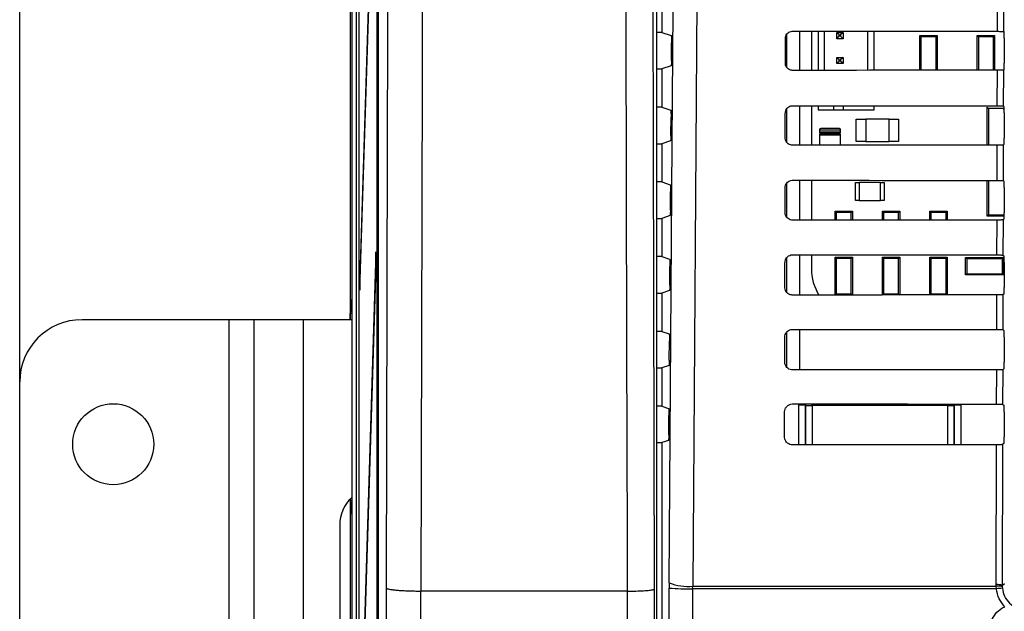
# Paper-space layout 'Blatt3' of a CAD drawing. Header units: millimetres. Extents: x 5 to 418, y 2 to 292.
# Tile 9 of 48: x 58 to 84, y 196 to 212. Entities that reach past the tile are written whole.
import ezdxf

# ---------------------------------------------------------------- set-up
doc = ezdxf.new("R2010")
doc.units = ezdxf.units.MM
doc.layers.add('SLD-0', color=7, linetype='Continuous')
doc.styles.add('SLDTEXTSTYLE0', font='TXT', dxfattribs={"width": 0.605})
doc.dimstyles.new('SLDDIMSTYLE0', dxfattribs={"dimtxt": 3.5, "dimasz": 3.302, "dimexe": 0, "dimexo": 0.0625, "dimgap": 0.875, "dimtad": 1, "dimlfac": 3, "dimrnd": 1e-09, "dimzin": 12, "dimdsep": 46, "dimtxsty": 'SLDTEXTSTYLE0', "dimsah": 1, "dimcen": 0.09, "dimadec": 0, "dimazin": 3, "dimtfac": 1, "dimtofl": 0, "dimtmove": 0, "dimatfit": 3, "dimfxl": 1, "dimfrac": 2, "dimtolj": 1, "dimtzin": 12, "dimarcsym": 0})

# ---------------------------------------------------------------- blocks, each defined once
blk = doc.blocks.new('_D_11')
at = {"layer": 'SLD-0'}
for p, q in [((58.038, 202.488), (58.038, 259.588)), ((132.371, 202.488), (132.371, 259.588)), ((58.038, 258.588), (132.371, 258.588))]:
    blk.add_line(p, q, dxfattribs=at)
for points in [[(58.038, 258.588), (61.34, 258.08), (61.34, 259.096)], [(132.371, 258.588), (129.069, 259.096), (129.069, 258.08)]]:
    blk.add_solid(points, dxfattribs=at)
at = {"layer": 'SLD-0', "insert": (91.194, 263.1), "char_height": 3.5, "attachment_point": 1, "style": 'SLDTEXTSTYLE0'}
blk.add_mtext('223', dxfattribs=at)

psp = doc.layouts.new('Blatt3')

# ---------------------------------------------------------------- linework, layer by layer
at = {"color": 7, "linetype": 'Continuous', "lineweight": 25}
for p, q in [((66.8713, 233.1548), (66.8713, 204.1548)), ((66.9266, 127.5375), (66.9266, 233.1548)), ((67.0439, 127.6605), (67.0439, 232.9825)), ((67.1053, 227.1548), (67.1053, 133.8215)), ((67.1131, 133.8215), (67.1131, 227.1548)), ((67.6281, 140.1634), (67.6281, 227.1522)), ((67.5877, 226.4881), (67.5877, 141.1548)), ((67.5956, 141.1548), (67.5956, 226.4881)), ((75.0638, 224.7321), (75.0638, 155.4503)), ((67.5643, 219.3011), (67.1327, 205.3215)), ((67.1366, 204.9462), (67.5681, 218.9258)), ((75.2046, 216.8665), (75.2046, 211.8432)), ((84.1817, 211.8744), (84.184, 212.8374)), ((84.3452, 212.8403), (84.3429, 211.8716)), ((75.2046, 211.8432), (75.0638, 211.8432)), ((75.2046, 211.8432), (75.459, 211.7585)), ((78.5122, 211.0215), (78.5138, 211.6881)), ((78.538, 211.7797), (78.538, 210.9289)), ((78.5526, 210.9071), (78.5526, 211.7986)), ((78.8859, 211.8782), (78.8859, 210.8289)), ((79.2052, 211.878), (79.2052, 210.8292)), ((79.3857, 211.8778), (79.3857, 210.8294)), ((79.5523, 211.8777), (79.5523, 210.8295)), ((79.8857, 211.8441), (79.9523, 211.7774)), ((79.8857, 211.6774), (79.8857, 211.8441)), ((79.8857, 211.8441), (80.0523, 211.8441)), ((79.8857, 211.6774), (79.9523, 211.7441)), ((80.0523, 211.6774), (79.8857, 211.6774)), ((79.9523, 211.7441), (79.9523, 211.7774)), ((79.9523, 211.7774), (79.9857, 211.7774)), ((79.9857, 211.7441), (79.9523, 211.7441)), ((80.0523, 211.8441), (79.9857, 211.7774)), ((79.9857, 211.7774), (79.9857, 211.7441)), ((80.0523, 211.6774), (79.9857, 211.7441)), ((80.0523, 211.8441), (80.0523, 211.6774)), ((80.719, 210.8304), (80.719, 211.8768)), ((80.8857, 210.8306), (80.8857, 211.8766)), ((82.1046, 210.8314), (82.1046, 211.7615)), ((82.137, 211.7292), (82.1046, 211.7615)), ((82.1046, 211.7615), (82.5713, 211.7615)), ((82.137, 211.7292), (82.137, 210.8315)), ((82.539, 211.7292), (82.137, 211.7292)), ((82.5713, 211.7615), (82.539, 211.7292)), ((82.539, 210.8317), (82.539, 211.7292)), ((82.5713, 211.7615), (82.5713, 210.8317)), ((83.6703, 211.7292), (83.638, 211.7615)), ((83.638, 211.7615), (84.1046, 211.7615)), ((83.638, 210.8324), (83.638, 211.7615)), ((84.0723, 211.7292), (83.6703, 211.7292)), ((83.6703, 211.7292), (83.6703, 210.8324)), ((84.1046, 211.7615), (84.0723, 211.7292)), ((84.0723, 210.8327), (84.0723, 211.7292)), ((84.1046, 211.7615), (84.1046, 210.8327)), ((84.3429, 211.8716), (84.3568, 211.8577)), ((84.3597, 211.691), (84.3597, 211.0186)), ((75.4642, 211.0946), (75.4675, 211.5697)), ((79.8857, 211.1774), (79.9523, 211.1107)), ((79.8857, 211.0107), (79.8857, 211.1774)), ((79.8857, 211.1774), (80.0523, 211.1774)), ((80.0523, 211.1774), (79.9857, 211.1107)), ((80.0523, 211.1774), (80.0523, 211.0107)), ((75.4556, 210.9501), (75.2046, 210.8665)), ((79.8857, 211.0107), (79.9523, 211.0774)), ((80.0523, 211.0107), (79.8857, 211.0107)), ((79.9523, 211.1107), (79.9857, 211.1107)), ((79.9523, 211.0774), (79.9523, 211.1107)), ((79.9857, 211.0774), (79.9523, 211.0774)), ((79.9857, 211.1107), (79.9857, 211.0774)), ((80.0523, 211.0107), (79.9857, 211.0774)), ((75.0638, 210.8665), (75.2046, 210.8665)), ((75.2046, 210.8665), (75.2046, 209.8432)), ((84.177, 209.8791), (84.1793, 210.8328)), ((84.3405, 210.8356), (84.3382, 209.8762)), ((84.3568, 210.852), (84.3405, 210.8356)), ((75.2046, 209.8432), (75.0638, 209.8432)), ((75.2046, 209.8432), (75.4449, 209.7631)), ((78.8859, 209.8829), (78.8859, 208.8242)), ((79.2052, 209.8826), (79.2052, 208.8245)), ((79.3857, 209.8825), (79.3857, 209.7774)), ((79.8023, 209.7774), (79.8023, 209.8821)), ((80.069, 209.7774), (80.069, 209.8819)), ((80.8857, 209.7774), (80.8857, 209.8813)), ((83.9046, 209.8465), (83.9414, 209.8097)), ((83.9046, 208.8279), (83.9046, 209.8465)), ((84.3382, 209.8762), (84.3568, 209.8577)), ((84.3522, 209.8291), (84.3584, 209.8291)), ((75.4501, 209.0899), (75.4535, 209.5744)), ((78.5075, 209.0215), (78.5091, 209.6881)), ((78.538, 209.7874), (78.538, 208.9207)), ((78.5526, 208.8987), (78.5526, 209.8061)), ((79.3857, 209.7774), (79.8023, 209.7774)), ((79.8023, 209.7774), (80.069, 209.7774)), ((80.069, 209.7774), (80.8857, 209.7774)), ((84.3513, 209.8097), (83.9414, 209.8097)), ((83.9414, 209.8097), (83.9414, 208.8279)), ((84.3595, 209.7503), (84.3513, 209.8097)), ((84.3597, 209.691), (84.3597, 209.0186)), ((80.4046, 208.9215), (80.4046, 209.5215)), ((80.4046, 209.5215), (80.658, 209.5215)), ((80.658, 209.5215), (80.658, 208.9215)), ((81.2846, 209.5215), (80.658, 209.5215)), ((81.2846, 208.9215), (81.2846, 209.5215)), ((81.2846, 209.5215), (81.538, 209.5215)), ((81.538, 209.5215), (81.538, 208.9215)), ((79.4213, 209.2381), (79.4213, 209.1715)), ((79.4213, 209.2381), (79.988, 209.2381)), ((79.988, 209.1715), (79.4213, 209.1715)), ((79.4213, 209.1048), (79.4213, 208.8247)), ((79.4213, 209.1048), (79.988, 209.1048)), ((79.9546, 209.2715), (79.4546, 209.2715)), ((79.9546, 209.1381), (79.4546, 209.1381)), ((79.4546, 209.1381), (79.9546, 209.1381)), ((79.988, 209.1715), (79.988, 209.2381)), ((79.988, 208.8252), (79.988, 209.1048)), ((75.0638, 208.8665), (75.2046, 208.8665)), ((75.4415, 208.9453), (75.2046, 208.8665)), ((75.2046, 208.8665), (75.2046, 207.8432)), ((80.658, 208.9215), (80.4046, 208.9215)), ((80.658, 208.9215), (81.2846, 208.9215)), ((81.538, 208.9215), (81.2846, 208.9215)), ((84.1724, 207.8838), (84.1746, 208.8281)), ((84.3358, 208.831), (84.3336, 207.8809)), ((84.3568, 208.852), (84.3358, 208.831)), ((75.2046, 207.8432), (75.0638, 207.8432)), ((75.2046, 207.8432), (75.4309, 207.7678)), ((78.538, 207.795), (78.538, 206.9124)), ((78.5526, 206.8901), (78.5526, 207.8135)), ((78.8859, 207.8876), (78.8859, 206.8196)), ((79.2052, 207.8873), (79.2052, 206.8198)), ((80.388, 207.3465), (80.388, 207.8298)), ((80.388, 207.8298), (80.488, 207.8298)), ((81.0546, 207.8298), (80.488, 207.8298)), ((80.488, 207.8298), (80.488, 207.3465)), ((81.0546, 207.3465), (81.0546, 207.8298)), ((81.0546, 207.8298), (81.1546, 207.8298)), ((81.1546, 207.8298), (81.1546, 207.3465)), ((83.9046, 206.9298), (83.9046, 207.8839)), ((83.9414, 207.8839), (83.9414, 206.9666)), ((84.3336, 207.8809), (84.3568, 207.8577)), ((75.4359, 207.0852), (75.4394, 207.5791)), ((78.5028, 207.0215), (78.5044, 207.6881)), ((84.3597, 207.691), (84.3597, 207.0186)), ((80.488, 207.3465), (80.388, 207.3465)), ((80.488, 207.3465), (81.0546, 207.3465)), ((81.1546, 207.3465), (81.0546, 207.3465)), ((75.4274, 206.9406), (75.2046, 206.8665)), ((79.8703, 207.0292), (79.838, 207.0615)), ((79.838, 207.0615), (80.3046, 207.0615)), ((79.838, 206.8204), (79.838, 207.0615)), ((80.2723, 207.0292), (79.8703, 207.0292)), ((79.8703, 207.0292), (79.8703, 206.8204)), ((80.3046, 207.0615), (80.2723, 207.0292)), ((80.2723, 206.8207), (80.2723, 207.0292)), ((80.3046, 207.0615), (80.3046, 206.8207)), ((81.1046, 206.8213), (81.1046, 207.0615)), ((81.137, 207.0292), (81.1046, 207.0615)), ((81.1046, 207.0615), (81.5713, 207.0615)), ((81.137, 207.0292), (81.137, 206.8214)), ((81.539, 207.0292), (81.137, 207.0292)), ((81.5713, 207.0615), (81.539, 207.0292)), ((81.539, 206.8217), (81.539, 207.0292)), ((81.5713, 207.0615), (81.5713, 206.8217)), ((82.4036, 207.0292), (82.3713, 207.0615)), ((82.3713, 207.0615), (82.838, 207.0615)), ((82.3713, 206.8222), (82.3713, 207.0615)), ((82.4036, 207.0292), (82.4036, 206.8223)), ((82.8056, 207.0292), (82.4036, 207.0292)), ((82.838, 207.0615), (82.8056, 207.0292)), ((82.8056, 206.8225), (82.8056, 207.0292)), ((82.838, 207.0615), (82.838, 206.8226)), ((83.9414, 206.9666), (83.9046, 206.9298)), ((84.3592, 206.9298), (83.9046, 206.9298)), ((83.9414, 206.9666), (84.3595, 206.9666)), ((75.0638, 206.8665), (75.2046, 206.8665)), ((75.2046, 206.8665), (75.2046, 205.8432)), ((84.1677, 205.8884), (84.1699, 206.8234)), ((84.3311, 206.8263), (84.3289, 205.8856)), ((84.3568, 206.852), (84.3311, 206.8263)), ((67.5643, 205.9677), (67.1327, 191.9881)), ((67.5681, 205.5925), (67.5643, 205.9677)), ((78.8859, 205.8922), (78.8859, 204.8149)), ((79.2052, 205.892), (79.2052, 205.5215)), ((84.3289, 205.8856), (84.3568, 205.8577)), ((75.2046, 205.8432), (75.0638, 205.8432)), ((75.2046, 205.8432), (75.4168, 205.7725)), ((78.4982, 205.0215), (78.4997, 205.6881)), ((78.538, 205.8025), (78.538, 204.9039)), ((78.5526, 204.8815), (78.5526, 205.8208)), ((79.838, 204.8157), (79.838, 205.8282)), ((79.8703, 205.7958), (79.838, 205.8282)), ((79.838, 205.8282), (80.3046, 205.8282)), ((79.8703, 205.7958), (79.8703, 204.8471)), ((80.2723, 205.7958), (79.8703, 205.7958)), ((80.3046, 205.8282), (80.2723, 205.7958)), ((80.2723, 204.8471), (80.2723, 205.7958)), ((80.3046, 205.8282), (80.3046, 204.816)), ((81.1046, 204.8167), (81.1046, 205.8282)), ((81.137, 205.7958), (81.1046, 205.8282)), ((81.1046, 205.8282), (81.5713, 205.8282)), ((81.137, 205.7958), (81.137, 204.8471)), ((81.539, 205.7958), (81.137, 205.7958)), ((81.5713, 205.8282), (81.539, 205.7958)), ((81.539, 204.8471), (81.539, 205.7958)), ((81.5713, 205.8282), (81.5713, 204.817)), ((82.3713, 204.8176), (82.3713, 205.8282)), ((82.4036, 205.7958), (82.3713, 205.8282)), ((82.3713, 205.8282), (82.838, 205.8282)), ((82.4036, 205.7958), (82.4036, 204.8471)), ((82.8056, 205.7958), (82.4036, 205.7958)), ((82.838, 205.8282), (82.8056, 205.7958)), ((82.8056, 204.8471), (82.8056, 205.7958)), ((82.838, 205.8282), (82.838, 204.8179)), ((83.3313, 205.8215), (83.3636, 205.7892)), ((83.3313, 205.8215), (84.3446, 205.8215)), ((83.3313, 205.3548), (83.3313, 205.8215)), ((84.3123, 205.7892), (83.3636, 205.7892)), ((83.3636, 205.7892), (83.3636, 205.3871)), ((84.3123, 205.7892), (84.3446, 205.8215)), ((84.3123, 205.3871), (84.3123, 205.7892)), ((84.3446, 205.8215), (84.3446, 205.3548)), ((84.3597, 205.691), (84.3597, 205.0186)), ((67.1366, 191.6129), (67.5681, 205.5925)), ((75.4218, 205.0805), (75.4253, 205.5837)), ((83.3636, 205.3871), (83.3313, 205.3548)), ((84.3446, 205.3548), (83.3313, 205.3548)), ((83.3636, 205.3871), (84.3123, 205.3871)), ((84.3446, 205.3548), (84.3123, 205.3871)), ((67.1327, 205.3215), (67.1366, 204.9462)), ((67.1477, 205.3062), (67.1327, 205.3215)), ((75.0638, 204.8665), (75.2046, 204.8665)), ((75.4133, 204.9359), (75.2046, 204.8665)), ((75.2046, 204.8665), (75.2046, 203.8432)), ((79.8388, 204.8157), (79.8703, 204.8471)), ((79.8703, 204.8471), (80.2723, 204.8471)), ((80.2723, 204.8471), (80.3034, 204.816)), ((81.1065, 204.8167), (81.137, 204.8471)), ((81.137, 204.8471), (81.539, 204.8471)), ((81.539, 204.8471), (81.5691, 204.817)), ((82.374, 204.8176), (82.4036, 204.8471)), ((82.4036, 204.8471), (82.8056, 204.8471)), ((82.8056, 204.8471), (82.8349, 204.8179)), ((84.3264, 204.8216), (84.3242, 203.8902)), ((84.3568, 204.852), (84.3264, 204.8216)), ((66.88, 204.6576), (66.9091, 204.6867)), ((66.9091, 204.6867), (66.9115, 204.6583)), ((84.1631, 203.8931), (84.1652, 204.8187)), ((66.8743, 204.1548), (66.8743, 204.3244)), ((66.915, 204.3244), (66.8743, 204.3244)), ((66.915, 204.3535), (66.915, 199.2895)), ((63.638, 204.1548), (59.7046, 204.1548)), ((63.638, 155.8215), (63.638, 204.1548)), ((64.3046, 204.1548), (63.638, 204.1548)), ((64.3046, 155.8215), (64.3046, 204.1548)), ((65.6225, 204.1548), (64.3046, 204.1548)), ((65.6225, 155.8215), (65.6225, 204.1548)), ((66.915, 204.1548), (65.6225, 204.1548)), ((75.2046, 203.8432), (75.0638, 203.8432)), ((75.2046, 203.8432), (75.4027, 203.7772)), ((78.538, 203.81), (78.538, 202.8954)), ((78.5526, 202.8756), (78.5526, 203.8281)), ((78.8859, 203.8969), (78.8859, 202.8102)), ((84.3242, 203.8902), (84.3568, 203.8577)), ((75.4077, 203.0758), (75.4113, 203.5884)), ((78.4935, 203.0215), (78.495, 203.6881)), ((84.3597, 203.691), (84.3597, 203.0186)), ((75.0638, 202.8665), (75.2046, 202.8665)), ((75.3991, 202.9312), (75.2046, 202.8665)), ((75.2046, 202.8665), (75.2046, 201.8432)), ((84.1584, 201.8978), (84.1605, 202.814)), ((84.3217, 202.8169), (84.3196, 201.8949)), ((84.3568, 202.852), (84.3217, 202.8169)), ((58.038, 157.4881), (58.038, 202.4881)), ((75.2046, 201.8432), (75.0638, 201.8432)), ((75.2046, 201.8432), (75.3887, 201.7819)), ((78.4888, 201.0215), (78.4904, 201.6881)), ((78.8742, 201.8795), (79.0408, 201.8795)), ((78.8742, 200.8055), (78.8742, 201.8795)), ((79.0584, 201.8619), (79.0408, 201.8795)), ((79.0408, 201.8795), (79.0408, 200.8056)), ((79.0584, 200.8182), (79.0584, 201.8619)), ((79.0584, 201.8619), (79.225, 201.8619)), ((79.225, 201.8619), (79.225, 201.9013)), ((79.225, 201.8619), (79.225, 200.8182)), ((82.8509, 201.8619), (79.225, 201.8619)), ((82.8509, 201.8986), (82.8509, 201.8619)), ((82.8509, 200.8182), (82.8509, 201.8619)), ((82.8509, 201.8619), (83.0175, 201.8619)), ((83.0351, 201.8795), (83.0175, 201.8619)), ((83.0175, 201.8619), (83.0175, 200.8182)), ((83.0351, 201.8795), (83.2017, 201.8795)), ((83.0351, 200.8086), (83.0351, 201.8795)), ((83.2017, 201.8795), (83.2017, 200.8087)), ((84.3196, 201.8949), (84.3568, 201.8577)), ((84.3597, 201.691), (84.3597, 201.0186)), ((75.3935, 201.0711), (75.3972, 201.5931)), ((75.385, 200.9265), (75.2046, 200.8665)), ((75.0638, 200.8665), (75.2046, 200.8665)), ((75.2046, 200.8665), (75.2046, 155.6539)), ((79.0582, 200.8056), (79.0584, 200.8182)), ((79.0584, 200.8182), (79.225, 200.8182)), ((79.0584, 200.8182), (79.0596, 200.8056)), ((79.225, 200.8182), (82.8509, 200.8182)), ((79.225, 200.8058), (79.225, 200.8182)), ((82.8509, 200.8182), (83.0175, 200.8182)), ((82.8509, 200.8182), (82.8509, 200.8085)), ((83.0168, 200.8086), (83.0175, 200.8182)), ((83.0175, 200.8182), (83.0177, 200.8086)), ((84.1471, 197.0635), (84.1559, 200.8093)), ((84.317, 200.8122), (84.3082, 197.0414)), ((84.3568, 200.852), (84.317, 200.8122)), ((66.8713, 199.3539), (66.8713, 160.6224)), ((66.8743, 199.3186), (66.8743, 199.357)), ((66.915, 199.3186), (66.8743, 199.3186)), ((66.9091, 198.9562), (66.88, 198.9853)), ((66.9091, 198.9562), (66.9115, 198.9847)), ((66.9111, 198.9809), (66.911, 198.978)), ((66.5944, 198.6548), (66.5944, 161.3215)), ((75.405, 197.1115), (75.4044, 196.9711)), ((76.0314, 196.9529), (76.0324, 197.0231)), ((84.1522, 196.9529), (76.0314, 196.9529)), ((76.0324, 197.0231), (84.148, 197.0231)), ((84.148, 197.0231), (84.1471, 197.0635)), ((84.1522, 196.9529), (84.148, 197.0231)), ((84.3082, 197.0414), (84.3656, 197.0987)), ((84.3082, 197.0414), (84.3089, 197.009)), ((84.3089, 197.009), (84.3122, 196.9669)), ((68.76, 196.8912), (68.7591, 196.8912)), ((74.2903, 196.8912), (68.76, 196.8912)), ((74.2903, 196.8912), (74.2906, 196.8912))]:
    psp.add_line(p, q, dxfattribs=at)
at = {"color": 7, "linetype": 'Continuous', "lineweight": 25, "flags": 128}
for points in [[(67.8437, 196.9702), (67.8763, 208.8446), (67.9086, 220.6244)], [(75.405, 197.1115), (75.488, 208.9012), (75.5712, 220.6992)], [(68.826, 220.5578), (68.8204, 218.5757), (68.7984, 210.6471), (68.76, 196.8912)], [(74.2906, 196.8912), (74.2875, 198.2127), (74.2752, 203.4988), (74.2356, 220.5578)], [(74.946, 220.6022), (74.9735, 208.8173), (75.0013, 196.9439)], [(76.1992, 220.6108), (76.1899, 219.2894), (76.1525, 214.0037), (76.0324, 197.0231)], [(79.0584, 201.8619), (79.0616, 201.8944), (79.0631, 201.9014)], [(83.0135, 201.8985), (83.0143, 201.8944), (83.0175, 201.8619)]]:
    psp.add_lwpolyline(points, dxfattribs=at)
at = {"color": 7, "linetype": 'Continuous', "lineweight": 25}
psp.add_circle((60.538, 200.8215), 1.0833, dxfattribs=at)
for centre, radius, start, end in [((84.5713, 209.8097), 0.22, 174.94204, 180), ((79.4546, 209.2381), 0.0333, 90, 180), ((79.4546, 209.1715), 0.0333, 180, 270), ((79.4546, 209.1048), 0.0333, 90, 180), ((79.9546, 209.2381), 0.0333, 0, 90), ((79.9546, 209.1715), 0.0333, 270, 0), ((79.9546, 209.1048), 0.0333, 0, 90), ((80.5269, 205.5215), 1.3217, 180, 212.29556), ((67.0467, 204.6577), 0.1667, 180.01928, 217.13397), ((59.7046, 202.4881), 1.6667, 90, 180), ((67.605, 198.6587), 1.0106, 133.05956, 180.21954), ((67.0467, 198.9853), 0.1667, 142.86603, 179.98072), ((75.902, 203.2936), 6.342, 265.49979, 271.16954), ((75.9062, 198.398), 1.3807, 248.71381, 275.24303), ((84.184, 196.734), 0.3315, 67.99072, 96.38533), ((84.2003, 196.694), 0.3332, 70.98206, 99.03542), ((84.3864, 195.1979), 1.7706, 92.40107, 97.60084)]:
    psp.add_arc(centre, radius, start, end, dxfattribs=at)
for centre, major_axis, start_param, end_param in [((95.2046, 217.6827), (332.9347, 0), 4.6628094, 4.6792746), ((84.3567, 211.691), (0, 0.1667), 4.712389, 6.265732), ((84.3567, 211.0186), (0, 0.1667), 3.1590459, 4.712389), ((95.2046, 205.054), (331.245, 0), 1.6040871, 1.620629), ((95.2046, 215.6827), (332.6671, 0), 4.6627695, 4.6792339), ((84.3567, 209.691), (0, 0.1667), 4.712389, 6.265732), ((95.2046, 203.054), (330.9774, 0), 1.6041282, 1.6206693), ((84.3567, 209.0186), (0, 0.1667), 3.1590459, 4.712389), ((95.2046, 213.6826), (332.3995, 0), 4.6627295, 4.6791932), ((84.3567, 207.691), (0, 0.1667), 4.712389, 6.265732), ((84.3567, 207.0186), (0, 0.1667), 3.1590459, 4.712389), ((95.2046, 201.054), (330.7098, 0), 1.6041693, 1.6207097), ((95.2046, 211.6826), (332.1319, 0), 4.6626895, 4.6791524), ((84.3567, 205.691), (0, 0.1667), 4.712389, 6.265732), ((84.3567, 205.0186), (0, 0.1667), 3.1590459, 4.712389), ((66.8801, 204.3244), (0, 0.3333), 0.0174533, 1.5707963), ((66.9092, 204.3535), (0, 0.3333), 6.0219434, 6.3006386), ((66.9092, 204.3535), (0, 0.3333), 4.712389, 6.0219434), ((95.2046, 199.054), (330.4422, 0), 1.6042105, 1.6207502), ((95.2046, 209.6826), (331.8643, 0), 4.6626494, 4.6791115), ((84.3567, 203.691), (0, 0.1667), 4.712389, 6.265732), ((84.3567, 203.0186), (0, 0.1667), 3.1590459, 4.712389), ((95.2046, 197.054), (330.1746, 0), 1.6042518, 1.6207907), ((95.2046, 207.6826), (331.5967, 0), 4.6626092, 4.6790706), ((84.3567, 201.691), (0, 0.1667), 4.712389, 6.265732), ((84.3567, 201.0186), (0, 0.1667), 3.1590459, 4.712389), ((95.2046, 195.054), (329.907, 0), 1.6042931, 1.6208313), ((66.8801, 199.3186), (0, 0.3333), 1.5707963, 3.1241394), ((66.9092, 199.2895), (0, 0.3333), 3.4334263, 4.712389), ((66.9092, 199.2895), (0, 0.3333), 3.1241394, 3.4334263)]:
    psp.add_ellipse(centre, major_axis=major_axis, ratio=0.0174551, start_param=start_param, end_param=end_param, dxfattribs=at)
for points, knots in [([(75.459, 211.7585), (75.46, 211.7563), (75.462, 211.7519), (75.4646, 211.722), (75.4665, 211.6787), (75.4676, 211.6254), (75.4676, 211.5882), (75.4675, 211.5697)], [0, 0, 0, 0, 0.20166302, 0.40334649, 0.60443607, 0.80431676, 1, 1, 1, 1]), ([(78.5138, 211.6881), (78.5142, 211.6976), (78.5157, 211.7285), (78.5331, 211.7793), (78.5733, 211.8313), (78.6288, 211.8667), (78.6755, 211.8779), (78.7008, 211.8783), (78.7046, 211.8784)], [0, 0, 0, 0, 0.09497923, 0.31197387, 0.5296104, 0.74672165, 0.96209856, 1, 1, 1, 1]), ([(84.1817, 211.8744), (84.2003, 211.8744), (84.2375, 211.8743), (84.2862, 211.8738), (84.3226, 211.873), (84.3402, 211.8722), (84.3422, 211.8717), (84.3429, 211.8716)], [0, 0, 0, 0, 0.2200197, 0.4400127, 0.6607494, 0.8829196, 1, 1, 1, 1]), ([(75.4642, 211.0946), (75.464, 211.0763), (75.4635, 211.0398), (75.4617, 210.9943), (75.4592, 210.9624), (75.4571, 210.9512), (75.4559, 210.9502), (75.4556, 210.9501)], [0, 0, 0, 0, 0.2359045, 0.4717765, 0.7085205, 0.946724, 1, 1, 1, 1]), ([(78.7046, 210.8288), (78.6954, 210.8292), (78.6648, 210.8305), (78.6143, 210.8473), (78.5623, 210.8863), (78.5261, 210.9404), (78.5131, 210.9883), (78.5124, 211.0156), (78.5122, 211.0215)], [0, 0, 0, 0, 0.0916086, 0.3037232, 0.5152183, 0.7271671, 0.9407346, 1, 1, 1, 1]), ([(84.3405, 210.8356), (84.3383, 210.8353), (84.3339, 210.8346), (84.3037, 210.8338), (84.2601, 210.8331), (84.2157, 210.8328), (84.1881, 210.8328), (84.1793, 210.8328)], [0, 0, 0, 0, 0.2249301, 0.449901, 0.6736741, 0.8950089, 1, 1, 1, 1]), ([(78.5091, 209.6881), (78.5096, 209.6981), (78.5111, 209.7301), (78.5294, 209.7824), (78.5708, 209.8354), (78.6278, 209.8715), (78.6754, 209.8826), (78.7011, 209.883), (78.7046, 209.8831)], [0, 0, 0, 0, 0.097964, 0.3149759, 0.5326169, 0.7497141, 0.965065, 1, 1, 1, 1]), ([(84.177, 209.8791), (84.1956, 209.8791), (84.2328, 209.879), (84.2816, 209.8785), (84.3179, 209.8777), (84.3355, 209.8769), (84.3375, 209.8764), (84.3382, 209.8762)], [0, 0, 0, 0, 0.2200256, 0.4400245, 0.6607672, 0.8829435, 1, 1, 1, 1]), ([(75.4449, 209.7631), (75.4459, 209.761), (75.4479, 209.7566), (75.4505, 209.7267), (75.4524, 209.6834), (75.4536, 209.6301), (75.4535, 209.5928), (75.4535, 209.5744)], [0, 0, 0, 0, 0.2016656, 0.4033518, 0.604443, 0.8043234, 1, 1, 1, 1]), ([(75.4501, 209.0899), (75.4498, 209.0716), (75.4494, 209.0351), (75.4475, 208.9896), (75.4451, 208.9576), (75.4429, 208.9465), (75.4417, 208.9455), (75.4415, 208.9453)], [0, 0, 0, 0, 0.235902, 0.4717714, 0.7085142, 0.9467189, 1, 1, 1, 1]), ([(78.7046, 208.8241), (78.6949, 208.8245), (78.6633, 208.8259), (78.6113, 208.8434), (78.5582, 208.8837), (78.5213, 208.9393), (78.5084, 208.9881), (78.5077, 209.0157), (78.5075, 209.0215)], [0, 0, 0, 0, 0.0945061, 0.3066068, 0.5181, 0.730064, 0.9436579, 1, 1, 1, 1]), ([(84.3358, 208.831), (84.3336, 208.8306), (84.3292, 208.83), (84.2991, 208.8291), (84.2554, 208.8284), (84.211, 208.8281), (84.1835, 208.8281), (84.1746, 208.8281)], [0, 0, 0, 0, 0.2249361, 0.4499129, 0.673692, 0.8950327, 1, 1, 1, 1]), ([(75.4309, 207.7678), (75.4318, 207.7656), (75.4338, 207.7613), (75.4364, 207.7314), (75.4384, 207.6881), (75.4395, 207.6348), (75.4394, 207.5975), (75.4394, 207.5791)], [0, 0, 0, 0, 0.2016683, 0.4033571, 0.60445, 0.8043301, 1, 1, 1, 1]), ([(78.5044, 207.6881), (78.5049, 207.6986), (78.5066, 207.7317), (78.5256, 207.7854), (78.5683, 207.8396), (78.6268, 207.8762), (78.6753, 207.8873), (78.7013, 207.8877), (78.7046, 207.8877)], [0, 0, 0, 0, 0.1008064, 0.3178345, 0.5354797, 0.7525636, 0.9678898, 1, 1, 1, 1]), ([(84.1724, 207.8838), (84.191, 207.8837), (84.2281, 207.8836), (84.2769, 207.8831), (84.3133, 207.8824), (84.3309, 207.8816), (84.3329, 207.8811), (84.3336, 207.8809)], [0, 0, 0, 0, 0.2200315, 0.4400364, 0.6607851, 0.8829674, 1, 1, 1, 1]), ([(75.4359, 207.0852), (75.4357, 207.0669), (75.4352, 207.0304), (75.4334, 206.9849), (75.431, 206.9529), (75.4288, 206.9418), (75.4276, 206.9408), (75.4274, 206.9406)], [0, 0, 0, 0, 0.2358994, 0.4717662, 0.7085078, 0.9467137, 1, 1, 1, 1]), ([(78.7046, 206.8194), (78.6944, 206.8199), (78.6617, 206.8214), (78.6083, 206.8396), (78.5541, 206.881), (78.5166, 206.9381), (78.5036, 206.9879), (78.503, 207.0159), (78.5028, 207.0215)], [0, 0, 0, 0, 0.09726656, 0.30935445, 0.52084616, 0.73282487, 0.94644412, 1, 1, 1, 1]), ([(84.3311, 206.8263), (84.3289, 206.8259), (84.3245, 206.8253), (84.2944, 206.8244), (84.2508, 206.8237), (84.2063, 206.8234), (84.1788, 206.8234), (84.1699, 206.8234)], [0, 0, 0, 0, 0.2249421, 0.449925, 0.67371, 0.8950566, 1, 1, 1, 1]), ([(78.4997, 205.6881), (78.5003, 205.6992), (78.502, 205.7333), (78.5219, 205.7885), (78.5658, 205.8437), (78.6258, 205.881), (78.6752, 205.892), (78.7015, 205.8924), (78.7046, 205.8924)], [0, 0, 0, 0, 0.1035163, 0.3205598, 0.538209, 0.7552801, 0.970583, 1, 1, 1, 1]), ([(84.1677, 205.8884), (84.1863, 205.8884), (84.2235, 205.8883), (84.2722, 205.8878), (84.3086, 205.887), (84.3262, 205.8862), (84.3282, 205.8857), (84.3289, 205.8856)], [0, 0, 0, 0, 0.2200375, 0.4400482, 0.660803, 0.8829914, 1, 1, 1, 1]), ([(75.4168, 205.7725), (75.4178, 205.7703), (75.4198, 205.7659), (75.4224, 205.7361), (75.4243, 205.6928), (75.4255, 205.6395), (75.4254, 205.6022), (75.4253, 205.5837)], [0, 0, 0, 0, 0.2016709, 0.4033624, 0.604457, 0.8043368, 1, 1, 1, 1]), ([(75.4218, 205.0805), (75.4216, 205.0622), (75.4211, 205.0257), (75.4193, 204.9802), (75.4168, 204.9482), (75.4147, 204.937), (75.4135, 204.9361), (75.4133, 204.9359)], [0, 0, 0, 0, 0.2358969, 0.471761, 0.7085014, 0.9467085, 1, 1, 1, 1]), ([(78.7046, 204.8147), (78.6938, 204.8152), (78.6601, 204.8168), (78.6053, 204.8358), (78.55, 204.8784), (78.5119, 204.937), (78.4989, 204.9877), (78.4983, 205.016), (78.4982, 205.0215)], [0, 0, 0, 0, 0.0998996, 0.3119756, 0.5234662, 0.7354592, 0.9491028, 1, 1, 1, 1]), ([(84.3264, 204.8216), (84.3242, 204.8212), (84.3198, 204.8206), (84.2897, 204.8197), (84.2461, 204.819), (84.2016, 204.8187), (84.1741, 204.8187), (84.1652, 204.8187)], [0, 0, 0, 0, 0.2249481, 0.449937, 0.673728, 0.8950805, 1, 1, 1, 1]), ([(66.9126, 204.6544), (66.9124, 204.6559), (66.9115, 204.66), (66.9111, 204.6639), (66.9108, 204.6667), (66.9109, 204.6653), (66.911, 204.6645)], [0, 0, 0, 0, 0.1136518, 0.3159765, 0.5825285, 1, 1, 1, 1]), ([(75.4027, 203.7772), (75.4037, 203.775), (75.4057, 203.7706), (75.4083, 203.7407), (75.4103, 203.6974), (75.4114, 203.6442), (75.4113, 203.6069), (75.4113, 203.5884)], [0, 0, 0, 0, 0.2016736, 0.4033677, 0.6044641, 0.8043436, 1, 1, 1, 1]), ([(78.495, 203.6881), (78.4956, 203.6997), (78.4975, 203.7349), (78.5181, 203.7915), (78.5632, 203.8478), (78.6248, 203.8857), (78.6751, 203.8967), (78.7017, 203.897), (78.7046, 203.8971)], [0, 0, 0, 0, 0.1061028, 0.323161, 0.5408139, 0.7578729, 0.9731535, 1, 1, 1, 1]), ([(84.1631, 203.8931), (84.1817, 203.8931), (84.2188, 203.893), (84.2676, 203.8924), (84.3039, 203.8917), (84.3215, 203.8909), (84.3236, 203.8904), (84.3242, 203.8902)], [0, 0, 0, 0, 0.2200434, 0.4400601, 0.6608209, 0.8830154, 1, 1, 1, 1]), ([(75.4077, 203.0758), (75.4074, 203.0575), (75.407, 203.021), (75.4052, 202.9755), (75.4027, 202.9435), (75.4005, 202.9323), (75.3993, 202.9314), (75.3991, 202.9312)], [0, 0, 0, 0, 0.2358943, 0.4717558, 0.708495, 0.9467033, 1, 1, 1, 1]), ([(78.7046, 202.81), (78.6933, 202.8106), (78.6586, 202.8122), (78.6023, 202.832), (78.5459, 202.8758), (78.5072, 202.9358), (78.4942, 202.9875), (78.4936, 203.0162), (78.4935, 203.0215)], [0, 0, 0, 0, 0.1024138, 0.3144788, 0.5259687, 0.7379756, 0.9516424, 1, 1, 1, 1]), ([(84.3217, 202.8169), (84.3195, 202.8166), (84.3151, 202.8159), (84.285, 202.815), (84.2414, 202.8144), (84.197, 202.8141), (84.1694, 202.814), (84.1605, 202.814)], [0, 0, 0, 0, 0.2249541, 0.449949, 0.673746, 0.8951044, 1, 1, 1, 1]), ([(75.3887, 201.7819), (75.3897, 201.7797), (75.3916, 201.7753), (75.3943, 201.7454), (75.3962, 201.7021), (75.3973, 201.6489), (75.3973, 201.6116), (75.3972, 201.5931)], [0, 0, 0, 0, 0.20167623, 0.40337308, 0.60447112, 0.80435032, 1, 1, 1, 1]), ([(78.4904, 201.6881), (78.491, 201.7002), (78.4929, 201.7365), (78.5144, 201.7946), (78.5607, 201.852), (78.6239, 201.8904), (78.675, 201.9014), (78.7019, 201.9017), (78.7046, 201.9017)], [0, 0, 0, 0, 0.1085743, 0.3256464, 0.5433028, 0.7603502, 0.9756098, 1, 1, 1, 1]), ([(84.1584, 201.8978), (84.177, 201.8977), (84.2142, 201.8976), (84.2629, 201.8971), (84.2993, 201.8964), (84.3169, 201.8956), (84.3189, 201.8951), (84.3196, 201.8949)], [0, 0, 0, 0, 0.22004937, 0.44007205, 0.66083888, 0.88303949, 1, 1, 1, 1]), ([(75.3935, 201.0711), (75.3933, 201.0528), (75.3929, 201.0163), (75.391, 200.9708), (75.3886, 200.9388), (75.3864, 200.9276), (75.3852, 200.9267), (75.385, 200.9265)], [0, 0, 0, 0, 0.2358917, 0.4717506, 0.7084886, 0.9466981, 1, 1, 1, 1]), ([(78.7046, 200.8053), (78.6928, 200.8059), (78.657, 200.8077), (78.5993, 200.8282), (78.5418, 200.8732), (78.5025, 200.9347), (78.4895, 200.9873), (78.4889, 201.0163), (78.4888, 201.0215)], [0, 0, 0, 0, 0.1048171, 0.3168719, 0.5283614, 0.7403818, 0.9540709, 1, 1, 1, 1]), ([(84.317, 200.8122), (84.3148, 200.8119), (84.3104, 200.8112), (84.2803, 200.8103), (84.2367, 200.8097), (84.1923, 200.8094), (84.1647, 200.8093), (84.1559, 200.8093)], [0, 0, 0, 0, 0.2249602, 0.4499611, 0.6737641, 0.8951284, 1, 1, 1, 1]), ([(67.7732, 140.2877), (67.7777, 142.6036), (67.7866, 147.2358), (67.7984, 154.1916), (67.809, 161.1527), (67.8185, 168.1977), (67.8268, 175.3258), (67.8338, 182.537), (67.8396, 189.7519), (67.8423, 194.5641), (67.8437, 196.9702)], [0, 0, 0, 0, 0.1228665, 0.2457424, 0.3686469, 0.4915608, 0.6186443, 0.7457384, 0.872864, 1, 1, 1, 1]), ([(67.8437, 196.9702), (67.8438, 196.97), (67.8447, 196.9668), (67.8528, 196.9593), (67.8853, 196.9477), (67.9494, 196.9353), (68.0394, 196.9237), (68.1513, 196.9135), (68.2838, 196.9048), (68.431, 196.8981), (68.5911, 196.8932), (68.7026, 196.8919), (68.7591, 196.8912)], [0, 0, 0, 0, 0.0075705, 0.0803487, 0.1938337, 0.3106014, 0.4239242, 0.5405226, 0.6537512, 0.7702569, 0.8834859, 1, 1, 1, 1]), ([(74.2906, 196.8912), (74.3658, 196.8915), (74.5162, 196.892), (74.7227, 196.9003), (74.8852, 196.9131), (74.9781, 196.9282), (74.9999, 196.9389), (75.0012, 196.9436), (75.0013, 196.9439)], [0, 0, 0, 0, 0.20782734, 0.41565069, 0.62359381, 0.83181685, 0.99156108, 1, 1, 1, 1]), ([(75.0013, 196.9439), (75.003, 193.4819), (75.0065, 186.5574), (75.0148, 176.1748), (75.0251, 165.7952), (75.0339, 158.8818), (75.0384, 155.4248)], [0, 0, 0, 0, 0.2498941, 0.4998305, 0.749894, 1, 1, 1, 1]), ([(75.3017, 155.751), (75.3134, 159.1821), (75.3366, 166.0446), (75.3646, 176.3475), (75.388, 186.6562), (75.3989, 193.5327), (75.4044, 196.9711)], [0, 0, 0, 0, 0.2499373, 0.4998997, 0.7499373, 1, 1, 1, 1]), ([(76.0314, 196.9529), (76.0308, 196.5086), (76.0275, 194.2873), (76.012, 184.9582), (75.9818, 171.6484), (75.9432, 160.1288), (75.9284, 155.7063)], [0, 0, 0, 0, 0.0322876, 0.1614382, 0.6780666, 1, 1, 1, 1]), ([(84.3764, 196.4713), (84.3213, 196.5395), (84.2067, 196.6812), (84.1708, 196.8601), (84.1522, 196.9529)], [0, 0, 0, 0, 0.4810346, 1, 1, 1, 1]), ([(84.3122, 196.9669), (84.3278, 196.8933), (84.359, 196.7462), (84.4951, 196.5607), (84.6796, 196.4294), (84.8505, 196.3789), (84.9498, 196.3756), (84.9747, 196.3747)], [0, 0, 0, 0, 0.2308041, 0.461566, 0.6921519, 0.9228561, 1, 1, 1, 1]), ([(68.7591, 196.8912), (68.7591, 196.8912), (68.7566, 192.0825), (68.7498, 182.4671), (68.7328, 166.7835), (68.7119, 152.6899), (68.694, 143.4117), (68.6879, 140.1917)], [0, 0, 0, 0, 0.0000001, 0.2539862, 0.5079724, 0.8292412, 1, 1, 1, 1]), ([(74.3273, 155.3735), (74.3267, 155.8166), (74.3237, 158.0323), (74.3165, 163.7955), (74.3069, 172.6684), (74.2969, 184.2912), (74.2926, 192.3684), (74.2903, 196.8912)], [0, 0, 0, 0, 0.0320694, 0.1603478, 0.4169318, 0.6735157, 1, 1, 1, 1]), ([(83.9855, 195.8636), (83.9929, 195.9388), (84.0075, 196.0891), (84.1228, 196.2884), (84.2573, 196.4113), (84.3503, 196.4581), (84.3764, 196.4713)], [0, 0, 0, 0, 0.2949123, 0.5898446, 0.8848018, 1, 1, 1, 1])]:
    psp.add_open_spline(points, degree=3, knots=knots, dxfattribs=at)

# ---------------------------------------------------------------- dimensions: what is measured, and where the dimension line sits
at = {"layer": 'SLD-0'}
dim = psp.add_linear_dim(base=(132.3713, 258.5881), p1=(58.038, 202.4881), p2=(132.3713, 202.4881), dimstyle='SLDDIMSTYLE0', dxfattribs=at)
dim.commit()
dim.dimension.update_dxf_attribs({"geometry": '_D_11', "text_midpoint": (95.2046, 258.5881), "dimtype": 160})

doc.saveas('drawing.dxf')
